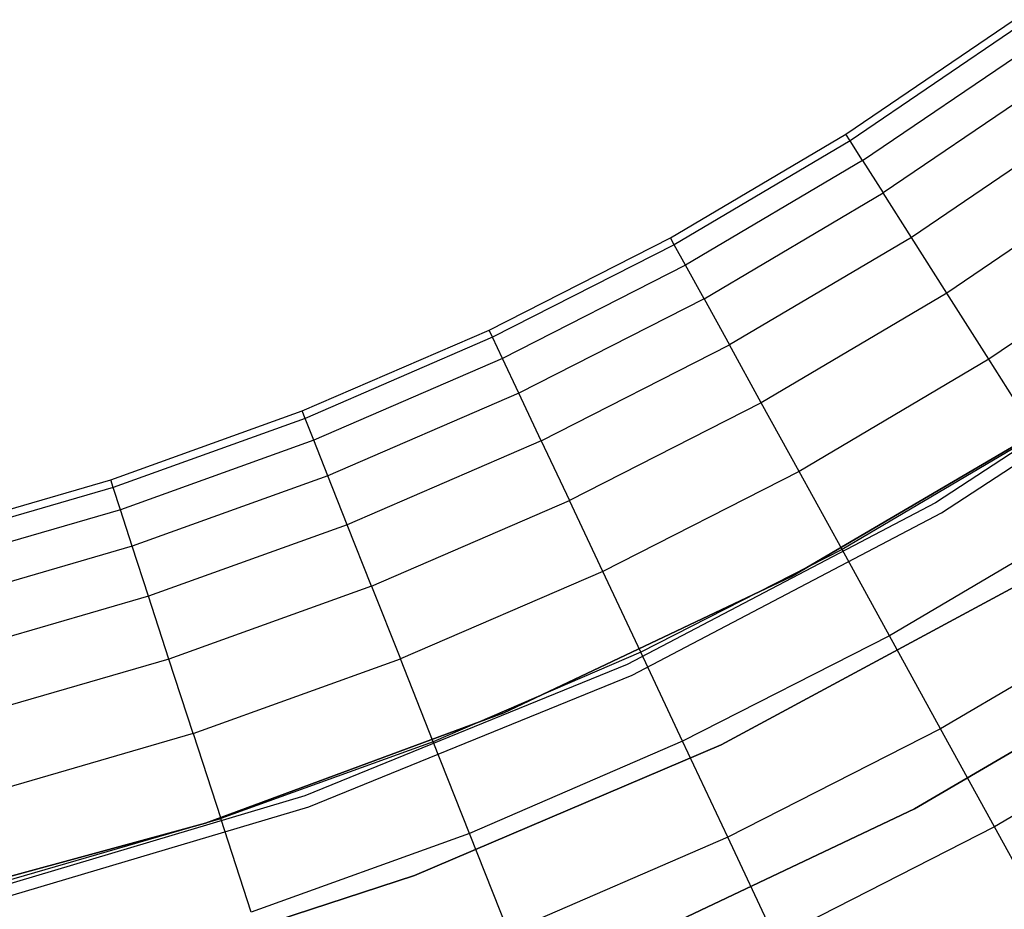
# Model space of a CAD drawing. Extents: x 0.1 to 23.7, y -11.8 to 11.8.
# Tile 28 of 56: x 14.4 to 17.1, y -9.6 to -7.1. Entities that reach past the tile are written whole.
import ezdxf

# ---------------------------------------------------------------- set-up
doc = ezdxf.new("R2010")
doc.units = 0
doc.header["$MEASUREMENT"] = 0
doc.layers.get('0').update_dxf_attribs({"color": 13, "linetype": 'CONTINUOUS'})

# ---------------------------------------------------------------- blocks, each defined once
blk = doc.blocks.new('NIKKI_ROUND_LED_L_60W_2_ST')
at = {"color": 0}
for p, q in [((16.6583, -7.4519, 2.461), (17.1168, -7.1403, 2.461)), ((16.6583, -7.4519, 2.461), (17.1168, -7.1403, 2.461)), ((17.1297, -7.1579, 2.1413), (16.67, -7.4703, 2.1413)), ((17.1297, -7.1579, 2.1413), (16.67, -7.4703, 2.1413)), ((16.7041, -7.5241, 1.8272), (17.1671, -7.2095, 1.8272)), ((16.7041, -7.5241, 1.8272), (17.1671, -7.2095, 1.8272)), ((17.2286, -7.294, 1.5243), (16.7601, -7.6124, 1.5243)), ((17.2286, -7.294, 1.5243), (16.7601, -7.6124, 1.5243)), ((17.3129, -7.4101, 1.2378), (16.837, -7.7336, 1.2378)), ((17.3129, -7.4101, 1.2378), (16.837, -7.7336, 1.2378)), ((16.181, -7.7342, 2.461), (16.6583, -7.4519, 2.461)), ((16.181, -7.7342, 2.461), (16.6583, -7.4519, 2.461)), ((16.67, -7.4703, 2.1413), (16.6583, -7.4519, 2.461)), ((16.67, -7.4703, 2.1413), (16.6583, -7.4519, 2.461)), ((16.67, -7.4703, 2.1413), (16.1915, -7.7533, 2.1413)), ((16.67, -7.4703, 2.1413), (16.1915, -7.7533, 2.1413)), ((16.7041, -7.5241, 1.8272), (16.67, -7.4703, 2.1413)), ((16.7041, -7.5241, 1.8272), (16.67, -7.4703, 2.1413)), ((16.7041, -7.5241, 1.8272), (16.2222, -7.8091, 1.8272)), ((16.7041, -7.5241, 1.8272), (16.2222, -7.8091, 1.8272)), ((16.7041, -7.5241, 1.8272), (16.7601, -7.6124, 1.5243)), ((16.7041, -7.5241, 1.8272), (16.7601, -7.6124, 1.5243)), ((17.4187, -7.5557, 0.9727), (16.9334, -7.8855, 0.9727)), ((17.4187, -7.5557, 0.9727), (16.9334, -7.8855, 0.9727)), ((16.2726, -7.9007, 1.5243), (16.7601, -7.6124, 1.5243)), ((16.2726, -7.9007, 1.5243), (16.7601, -7.6124, 1.5243)), ((16.837, -7.7336, 1.2378), (16.7601, -7.6124, 1.5243)), ((16.837, -7.7336, 1.2378), (16.7601, -7.6124, 1.5243)), ((15.687, -7.9859, 2.461), (16.181, -7.7342, 2.461)), ((15.687, -7.9859, 2.461), (16.181, -7.7342, 2.461)), ((16.1915, -7.7533, 2.1413), (16.181, -7.7342, 2.461)), ((16.1915, -7.7533, 2.1413), (16.181, -7.7342, 2.461)), ((16.837, -7.7336, 1.2378), (16.3417, -8.0265, 1.2378)), ((16.837, -7.7336, 1.2378), (16.3417, -8.0265, 1.2378)), ((16.9334, -7.8855, 0.9727), (16.837, -7.7336, 1.2378)), ((16.9334, -7.8855, 0.9727), (16.837, -7.7336, 1.2378)), ((17.5441, -7.7283, 0.7336), (17.0477, -8.0656, 0.7336)), ((17.5441, -7.7283, 0.7336), (17.0477, -8.0656, 0.7336)), ((16.1915, -7.7533, 2.1413), (15.6963, -8.0056, 2.1413)), ((16.1915, -7.7533, 2.1413), (15.6963, -8.0056, 2.1413)), ((16.2222, -7.8091, 1.8272), (16.1915, -7.7533, 2.1413)), ((16.2222, -7.8091, 1.8272), (16.1915, -7.7533, 2.1413)), ((16.2222, -7.8091, 1.8272), (15.7234, -8.0633, 1.8272)), ((16.2222, -7.8091, 1.8272), (15.7234, -8.0633, 1.8272)), ((16.2726, -7.9007, 1.5243), (16.2222, -7.8091, 1.8272)), ((16.2726, -7.9007, 1.5243), (16.2222, -7.8091, 1.8272)), ((16.2726, -7.9007, 1.5243), (15.7679, -8.1579, 1.5243)), ((16.2726, -7.9007, 1.5243), (15.7679, -8.1579, 1.5243)), ((16.2726, -7.9007, 1.5243), (16.3417, -8.0265, 1.2378)), ((16.2726, -7.9007, 1.5243), (16.3417, -8.0265, 1.2378)), ((16.9334, -7.8855, 0.9727), (16.4284, -8.1842, 0.9727)), ((16.9334, -7.8855, 0.9727), (16.4284, -8.1842, 0.9727)), ((17.0477, -8.0656, 0.7336), (16.9334, -7.8855, 0.9727)), ((17.0477, -8.0656, 0.7336), (16.9334, -7.8855, 0.9727)), ((17.6959, -7.9373, 3.8202), (16.9029, -8.4568, 3.8202)), ((17.6959, -7.9373, 3.8202), (16.9029, -8.4568, 3.8202)), ((17.6959, -7.9373, 2.5603), (16.9029, -8.4568, 2.5603)), ((17.6959, -7.9373, 2.5603), (16.9029, -8.4568, 2.5603)), ((16.9189, -8.484, 3.8202), (17.7144, -7.9628, 3.8202)), ((16.9189, -8.484, 3.8202), (17.7144, -7.9628, 3.8202)), ((16.9189, -8.484, 2.5603), (17.7144, -7.9628, 2.5603)), ((16.9189, -8.484, 2.5603), (17.7144, -7.9628, 2.5603)), ((15.1782, -8.2061, 2.461), (15.687, -7.9859, 2.461)), ((15.1782, -8.2061, 2.461), (15.687, -7.9859, 2.461)), ((15.6963, -8.0056, 2.1413), (15.687, -7.9859, 2.461)), ((15.6963, -8.0056, 2.1413), (15.687, -7.9859, 2.461)), ((15.6963, -8.0056, 2.1413), (15.1862, -8.2264, 2.1413)), ((15.6963, -8.0056, 2.1413), (15.1862, -8.2264, 2.1413)), ((15.7234, -8.0633, 1.8272), (15.6963, -8.0056, 2.1413)), ((15.7234, -8.0633, 1.8272), (15.6963, -8.0056, 2.1413)), ((15.829, -8.2877, 1.2378), (16.3417, -8.0265, 1.2378)), ((15.829, -8.2877, 1.2378), (16.3417, -8.0265, 1.2378)), ((16.4284, -8.1842, 0.9727), (16.3417, -8.0265, 1.2378)), ((16.4284, -8.1842, 0.9727), (16.3417, -8.0265, 1.2378)), ((15.7234, -8.0633, 1.8272), (15.2096, -8.2856, 1.8272)), ((15.7234, -8.0633, 1.8272), (15.2096, -8.2856, 1.8272)), ((15.7679, -8.1579, 1.5243), (15.7234, -8.0633, 1.8272)), ((15.7679, -8.1579, 1.5243), (15.7234, -8.0633, 1.8272)), ((17.0477, -8.0656, 0.7336), (16.5312, -8.3711, 0.7336)), ((17.0477, -8.0656, 0.7336), (16.5312, -8.3711, 0.7336)), ((17.1779, -8.2707, 0.5246), (17.0477, -8.0656, 0.7336)), ((17.1779, -8.2707, 0.5246), (17.0477, -8.0656, 0.7336)), ((15.7679, -8.1579, 1.5243), (15.2481, -8.3828, 1.5243)), ((15.7679, -8.1579, 1.5243), (15.2481, -8.3828, 1.5243)), ((15.829, -8.2877, 1.2378), (15.7679, -8.1579, 1.5243)), ((15.829, -8.2877, 1.2378), (15.7679, -8.1579, 1.5243)), ((16.4284, -8.1842, 0.9727), (15.9057, -8.4505, 0.9727)), ((16.4284, -8.1842, 0.9727), (15.9057, -8.4505, 0.9727)), ((16.5312, -8.3711, 0.7336), (16.4284, -8.1842, 0.9727)), ((16.5312, -8.3711, 0.7336), (16.4284, -8.1842, 0.9727)), ((14.6565, -8.3939, 2.461), (15.1782, -8.2061, 2.461)), ((14.6565, -8.3939, 2.461), (15.1782, -8.2061, 2.461)), ((15.1862, -8.2264, 2.1413), (14.6632, -8.4146, 2.1413)), ((15.1862, -8.2264, 2.1413), (14.6632, -8.4146, 2.1413)), ((15.1862, -8.2264, 2.1413), (15.1782, -8.2061, 2.461)), ((15.1862, -8.2264, 2.1413), (15.1782, -8.2061, 2.461)), ((15.2096, -8.2856, 1.8272), (15.1862, -8.2264, 2.1413)), ((15.2096, -8.2856, 1.8272), (15.1862, -8.2264, 2.1413)), ((17.2579, -8.2188, 2.7178), (16.5106, -8.6576, 2.7178)), ((16.5106, -8.6576, 2.6784), (17.2579, -8.2188, 2.6784)), ((17.2579, -8.2188, 2.7178), (16.5106, -8.6576, 2.7178)), ((16.5106, -8.6576, 2.6784), (17.2579, -8.2188, 2.6784)), ((15.2096, -8.2856, 1.8272), (14.6829, -8.4752, 1.8272)), ((15.2096, -8.2856, 1.8272), (14.6829, -8.4752, 1.8272)), ((15.2481, -8.3828, 1.5243), (15.2096, -8.2856, 1.8272)), ((15.2481, -8.3828, 1.5243), (15.2096, -8.2856, 1.8272)), ((17.1779, -8.2707, 0.5246), (16.6482, -8.584, 0.5246)), ((17.1779, -8.2707, 0.5246), (16.6482, -8.584, 0.5246)), ((15.829, -8.2877, 1.2378), (15.3009, -8.5162, 1.2378)), ((15.829, -8.2877, 1.2378), (15.3009, -8.5162, 1.2378)), ((15.829, -8.2877, 1.2378), (15.9057, -8.4505, 0.9727)), ((15.829, -8.2877, 1.2378), (15.9057, -8.4505, 0.9727)), ((15.2481, -8.3828, 1.5243), (14.7152, -8.5747, 1.5243)), ((15.2481, -8.3828, 1.5243), (14.7152, -8.5747, 1.5243)), ((15.3009, -8.5162, 1.2378), (15.2481, -8.3828, 1.5243)), ((15.3009, -8.5162, 1.2378), (15.2481, -8.3828, 1.5243)), ((16.5312, -8.3711, 0.7336), (15.9965, -8.6435, 0.7336)), ((16.5312, -8.3711, 0.7336), (15.9965, -8.6435, 0.7336)), ((16.6482, -8.584, 0.5246), (16.5312, -8.3711, 0.7336)), ((16.6482, -8.584, 0.5246), (16.5312, -8.3711, 0.7336)), ((14.124, -8.5486, 2.461), (14.6565, -8.3939, 2.461)), ((14.124, -8.5486, 2.461), (14.6565, -8.3939, 2.461)), ((14.6632, -8.4146, 2.1413), (14.1295, -8.5697, 2.1413)), ((14.6632, -8.4146, 2.1413), (14.1295, -8.5697, 2.1413)), ((14.6632, -8.4146, 2.1413), (14.6565, -8.3939, 2.461)), ((14.6632, -8.4146, 2.1413), (14.6565, -8.3939, 2.461)), ((14.6829, -8.4752, 1.8272), (14.6632, -8.4146, 2.1413)), ((14.6829, -8.4752, 1.8272), (14.6632, -8.4146, 2.1413)), ((15.3672, -8.6835, 0.9727), (15.9057, -8.4505, 0.9727)), ((15.3672, -8.6835, 0.9727), (15.9057, -8.4505, 0.9727)), ((15.9965, -8.6435, 0.7336), (15.9057, -8.4505, 0.9727)), ((15.9965, -8.6435, 0.7336), (15.9057, -8.4505, 0.9727)), ((16.9029, -8.4568, 3.8202), (16.0635, -8.8974, 3.8202)), ((16.9029, -8.4568, 3.8202), (16.0635, -8.8974, 3.8202)), ((16.9029, -8.4568, 2.5603), (16.0635, -8.8974, 2.5603)), ((16.9029, -8.4568, 2.5603), (16.0635, -8.8974, 2.5603)), ((16.9029, -8.4568, 3.8202), (16.9029, -8.4568, 2.5603)), ((16.9029, -8.4568, 3.8202), (16.9029, -8.4568, 2.5603)), ((14.6829, -8.4752, 1.8272), (14.1453, -8.6314, 1.8272)), ((14.6829, -8.4752, 1.8272), (14.1453, -8.6314, 1.8272)), ((14.7152, -8.5747, 1.5243), (14.6829, -8.4752, 1.8272)), ((14.7152, -8.5747, 1.5243), (14.6829, -8.4752, 1.8272)), ((16.0768, -8.9259, 3.8202), (16.9189, -8.484, 3.8202)), ((16.0768, -8.9259, 3.8202), (16.9189, -8.484, 3.8202)), ((16.0768, -8.9259, 2.5603), (16.9189, -8.484, 2.5603)), ((16.0768, -8.9259, 2.5603), (16.9189, -8.484, 2.5603)), ((17.3217, -8.4973, 0.3495), (16.7775, -8.8191, 0.3495)), ((17.3217, -8.4973, 0.3495), (16.7775, -8.8191, 0.3495)), ((16.9189, -8.484, 3.8202), (16.9189, -8.484, 2.5603)), ((16.9189, -8.484, 3.8202), (16.9189, -8.484, 2.5603)), ((15.3009, -8.5162, 1.2378), (14.7596, -8.7111, 1.2378)), ((15.3009, -8.5162, 1.2378), (14.7596, -8.7111, 1.2378)), ((15.3672, -8.6835, 0.9727), (15.3009, -8.5162, 1.2378)), ((15.3672, -8.6835, 0.9727), (15.3009, -8.5162, 1.2378)), ((14.7152, -8.5747, 1.5243), (14.1713, -8.7327, 1.5243)), ((14.7152, -8.5747, 1.5243), (14.1713, -8.7327, 1.5243)), ((14.7596, -8.7111, 1.2378), (14.7152, -8.5747, 1.5243)), ((14.7596, -8.7111, 1.2378), (14.7152, -8.5747, 1.5243)), ((16.6482, -8.584, 0.5246), (16.0999, -8.8634, 0.5246)), ((16.6482, -8.584, 0.5246), (16.0999, -8.8634, 0.5246)), ((16.7775, -8.8191, 0.3495), (16.6482, -8.584, 0.5246)), ((16.7775, -8.8191, 0.3495), (16.6482, -8.584, 0.5246)), ((15.9965, -8.6435, 0.7336), (15.4457, -8.8819, 0.7336)), ((15.9965, -8.6435, 0.7336), (15.4457, -8.8819, 0.7336)), ((16.5106, -8.6576, 2.7178), (15.7275, -9.0286, 2.7178)), ((15.7275, -9.0286, 2.6784), (16.5106, -8.6576, 2.6784)), ((16.5106, -8.6576, 2.7178), (15.7275, -9.0286, 2.7178)), ((15.7275, -9.0286, 2.6784), (16.5106, -8.6576, 2.6784)), ((16.0999, -8.8634, 0.5246), (15.9965, -8.6435, 0.7336)), ((16.0999, -8.8634, 0.5246), (15.9965, -8.6435, 0.7336)), ((16.5106, -8.6576, 2.7178), (16.5106, -8.6576, 2.6784)), ((16.5106, -8.6576, 2.7178), (16.5106, -8.6576, 2.6784)), ((15.3672, -8.6835, 0.9727), (14.8152, -8.8823, 0.9727)), ((15.3672, -8.6835, 0.9727), (14.8152, -8.8823, 0.9727)), ((15.3672, -8.6835, 0.9727), (15.4457, -8.8819, 0.7336)), ((15.3672, -8.6835, 0.9727), (15.4457, -8.8819, 0.7336)), ((17.1183, -8.6852, 2.2156), (16.3189, -9.1154, 2.2156)), ((16.3189, -9.1154, 2.0188), (17.1183, -8.6852, 2.0188)), ((16.3189, -9.1154, 2.0188), (17.1183, -8.6852, 2.0188)), ((17.1183, -8.6852, 2.2156), (16.3189, -9.1154, 2.2156)), ((14.7596, -8.7111, 1.2378), (14.207, -8.8717, 1.2378)), ((14.7596, -8.7111, 1.2378), (14.207, -8.8717, 1.2378)), ((14.8152, -8.8823, 0.9727), (14.7596, -8.7111, 1.2378)), ((14.8152, -8.8823, 0.9727), (14.7596, -8.7111, 1.2378)), ((17.4766, -8.7414, 0.2112), (16.9167, -9.0724, 0.2112)), ((17.4766, -8.7414, 0.2112), (16.9167, -9.0724, 0.2112)), ((16.7775, -8.8191, 0.3495), (16.2142, -9.1062, 0.3495)), ((16.7775, -8.8191, 0.3495), (16.2142, -9.1062, 0.3495)), ((16.9167, -9.0724, 0.2112), (16.7775, -8.8191, 0.3495)), ((16.9167, -9.0724, 0.2112), (16.7775, -8.8191, 0.3495)), ((16.8455, -9.2904, 2.2156), (17.6473, -8.8195, 2.2156)), ((17.6473, -8.8195, 2.0188), (16.8455, -9.2904, 2.0188)), ((16.8455, -9.2904, 2.2156), (17.6473, -8.8195, 2.2156)), ((17.6473, -8.8195, 2.0188), (16.8455, -9.2904, 2.0188)), ((16.0999, -8.8634, 0.5246), (15.5351, -9.1078, 0.5246)), ((16.0999, -8.8634, 0.5246), (15.5351, -9.1078, 0.5246)), ((16.2142, -9.1062, 0.3495), (16.0999, -8.8634, 0.5246)), ((16.2142, -9.1062, 0.3495), (16.0999, -8.8634, 0.5246)), ((14.8152, -8.8823, 0.9727), (14.2517, -9.046, 0.9727)), ((14.8152, -8.8823, 0.9727), (14.2517, -9.046, 0.9727)), ((14.8811, -9.0852, 0.7336), (14.8152, -8.8823, 0.9727)), ((14.8811, -9.0852, 0.7336), (14.8152, -8.8823, 0.9727)), ((14.8811, -9.0852, 0.7336), (15.4457, -8.8819, 0.7336)), ((14.8811, -9.0852, 0.7336), (15.4457, -8.8819, 0.7336)), ((16.0635, -8.8974, 3.8202), (15.1855, -9.2549, 3.8202)), ((16.0635, -8.8974, 3.8202), (15.1855, -9.2549, 3.8202)), ((16.0635, -8.8974, 2.5603), (15.1855, -9.2549, 2.5603)), ((16.0635, -8.8974, 2.5603), (15.1855, -9.2549, 2.5603)), ((15.5351, -9.1078, 0.5246), (15.4457, -8.8819, 0.7336)), ((15.5351, -9.1078, 0.5246), (15.4457, -8.8819, 0.7336)), ((16.0635, -8.8974, 3.8202), (16.0635, -8.8974, 2.5603)), ((16.0635, -8.8974, 3.8202), (16.0635, -8.8974, 2.5603)), ((15.1959, -9.2846, 3.8202), (16.0768, -8.9259, 3.8202)), ((15.1959, -9.2846, 3.8202), (16.0768, -8.9259, 3.8202)), ((15.1959, -9.2846, 2.5603), (16.0768, -8.9259, 2.5603)), ((15.1959, -9.2846, 2.5603), (16.0768, -8.9259, 2.5603)), ((16.0768, -8.9259, 3.8202), (16.0768, -8.9259, 2.5603)), ((16.0768, -8.9259, 3.8202), (16.0768, -8.9259, 2.5603)), ((17.6399, -8.9987, 0.1122), (17.0636, -9.3395, 0.1122)), ((17.6399, -8.9987, 0.1122), (17.0636, -9.3395, 0.1122)), ((15.7275, -9.0286, 2.7178), (14.9147, -9.329, 2.7178)), ((14.9147, -9.329, 2.6784), (15.7275, -9.0286, 2.6784)), ((15.7275, -9.0286, 2.7178), (14.9147, -9.329, 2.7178)), ((14.9147, -9.329, 2.6784), (15.7275, -9.0286, 2.6784)), ((15.7275, -9.0286, 2.7178), (15.7275, -9.0286, 2.6784)), ((15.7275, -9.0286, 2.7178), (15.7275, -9.0286, 2.6784)), ((14.8811, -9.0852, 0.7336), (14.3048, -9.2526, 0.7336)), ((14.8811, -9.0852, 0.7336), (14.3048, -9.2526, 0.7336)), ((14.8811, -9.0852, 0.7336), (14.9562, -9.3162, 0.5246)), ((14.8811, -9.0852, 0.7336), (14.9562, -9.3162, 0.5246)), ((16.9167, -9.0724, 0.2112), (16.3372, -9.3677, 0.2112)), ((16.9167, -9.0724, 0.2112), (16.3372, -9.3677, 0.2112)), ((17.0636, -9.3395, 0.1122), (16.9167, -9.0724, 0.2112)), ((17.0636, -9.3395, 0.1122), (16.9167, -9.0724, 0.2112)), ((15.5351, -9.1078, 0.5246), (14.9562, -9.3162, 0.5246)), ((15.5351, -9.1078, 0.5246), (14.9562, -9.3162, 0.5246)), ((16.3189, -9.1154, 2.2156), (15.4841, -9.4722, 2.2156)), ((15.4841, -9.4722, 2.0188), (16.3189, -9.1154, 2.0188)), ((15.4841, -9.4722, 2.0188), (16.3189, -9.1154, 2.0188)), ((16.3189, -9.1154, 2.2156), (15.4841, -9.4722, 2.2156)), ((15.6339, -9.3572, 0.3495), (15.5351, -9.1078, 0.5246)), ((15.6339, -9.3572, 0.3495), (15.5351, -9.1078, 0.5246)), ((16.2142, -9.1062, 0.3495), (15.6339, -9.3572, 0.3495)), ((16.2142, -9.1062, 0.3495), (15.6339, -9.3572, 0.3495)), ((16.3372, -9.3677, 0.2112), (16.2142, -9.1062, 0.3495)), ((16.3372, -9.3677, 0.2112), (16.2142, -9.1062, 0.3495)), ((16.3189, -9.1154, 2.0188), (16.3189, -9.1154, 2.2156)), ((16.3189, -9.1154, 2.0188), (16.3189, -9.1154, 2.2156)), ((15.1855, -9.2549, 3.8202), (14.2771, -9.5259, 3.8202)), ((15.1855, -9.2549, 3.8202), (14.2771, -9.5259, 3.8202)), ((15.1855, -9.2549, 2.5603), (14.2771, -9.5259, 2.5603)), ((15.1855, -9.2549, 2.5603), (14.2771, -9.5259, 2.5603)), ((15.1855, -9.2549, 3.8202), (15.1855, -9.2549, 2.5603)), ((15.1855, -9.2549, 3.8202), (15.1855, -9.2549, 2.5603)), ((14.2846, -9.5565, 3.8202), (15.1959, -9.2846, 3.8202)), ((14.2846, -9.5565, 3.8202), (15.1959, -9.2846, 3.8202)), ((14.2846, -9.5565, 2.5603), (15.1959, -9.2846, 2.5603)), ((14.2846, -9.5565, 2.5603), (15.1959, -9.2846, 2.5603)), ((15.1959, -9.2846, 3.8202), (15.1959, -9.2846, 2.5603)), ((15.1959, -9.2846, 3.8202), (15.1959, -9.2846, 2.5603)), ((16.0052, -9.6885, 2.2156), (16.8455, -9.2904, 2.2156)), ((16.8455, -9.2904, 2.0188), (16.0052, -9.6885, 2.0188)), ((16.0052, -9.6885, 2.2156), (16.8455, -9.2904, 2.2156)), ((16.8455, -9.2904, 2.0188), (16.0052, -9.6885, 2.0188)), ((16.8455, -9.2904, 2.2156), (16.8455, -9.2904, 2.0188)), ((16.8455, -9.2904, 2.2156), (16.8455, -9.2904, 2.0188)), ((14.9147, -9.329, 2.7178), (14.0786, -9.5564, 2.7178)), ((14.0786, -9.5564, 2.6784), (14.9147, -9.329, 2.6784)), ((14.9147, -9.329, 2.7178), (14.0786, -9.5564, 2.7178)), ((14.0786, -9.5564, 2.6784), (14.9147, -9.329, 2.6784)), ((14.3652, -9.4879, 0.5246), (14.9562, -9.3162, 0.5246)), ((14.3652, -9.4879, 0.5246), (14.9562, -9.3162, 0.5246)), ((14.9147, -9.329, 2.7178), (14.9147, -9.329, 2.6784)), ((14.9147, -9.329, 2.7178), (14.9147, -9.329, 2.6784)), ((15.0391, -9.5714, 0.3495), (14.9562, -9.3162, 0.5246)), ((15.0391, -9.5714, 0.3495), (14.9562, -9.3162, 0.5246)), ((15.6339, -9.3572, 0.3495), (15.0391, -9.5714, 0.3495)), ((15.6339, -9.3572, 0.3495), (15.0391, -9.5714, 0.3495)), ((15.7403, -9.626, 0.2112), (15.6339, -9.3572, 0.3495)), ((15.7403, -9.626, 0.2112), (15.6339, -9.3572, 0.3495)), ((17.0636, -9.3395, 0.1122), (16.467, -9.6435, 0.1122)), ((17.0636, -9.3395, 0.1122), (16.467, -9.6435, 0.1122)), ((17.2154, -9.6156, 0.0542), (17.0636, -9.3395, 0.1122)), ((17.2154, -9.6156, 0.0542), (17.0636, -9.3395, 0.1122)), ((16.3372, -9.3677, 0.2112), (15.7403, -9.626, 0.2112)), ((16.3372, -9.3677, 0.2112), (15.7403, -9.626, 0.2112)), ((16.467, -9.6435, 0.1122), (16.3372, -9.3677, 0.2112)), ((16.467, -9.6435, 0.1122), (16.3372, -9.3677, 0.2112)), ((15.4841, -9.4722, 2.2156), (14.6207, -9.7527, 2.2156)), ((14.6207, -9.7527, 2.0188), (15.4841, -9.4722, 2.0188)), ((14.6207, -9.7527, 2.0188), (15.4841, -9.4722, 2.0188)), ((15.4841, -9.4722, 2.2156), (14.6207, -9.7527, 2.2156)), ((15.4841, -9.4722, 2.0188), (15.4841, -9.4722, 2.2156)), ((15.4841, -9.4722, 2.0188), (15.4841, -9.4722, 2.2156))]:
    blk.add_line(p, q, dxfattribs=at)

msp = doc.modelspace()

# ---------------------------------------------------------------- block references
at = {"color": 0}
msp.add_blockref('NIKKI_ROUND_LED_L_60W_2_ST', (0, 0), dxfattribs=at)

doc.saveas('drawing.dxf')
